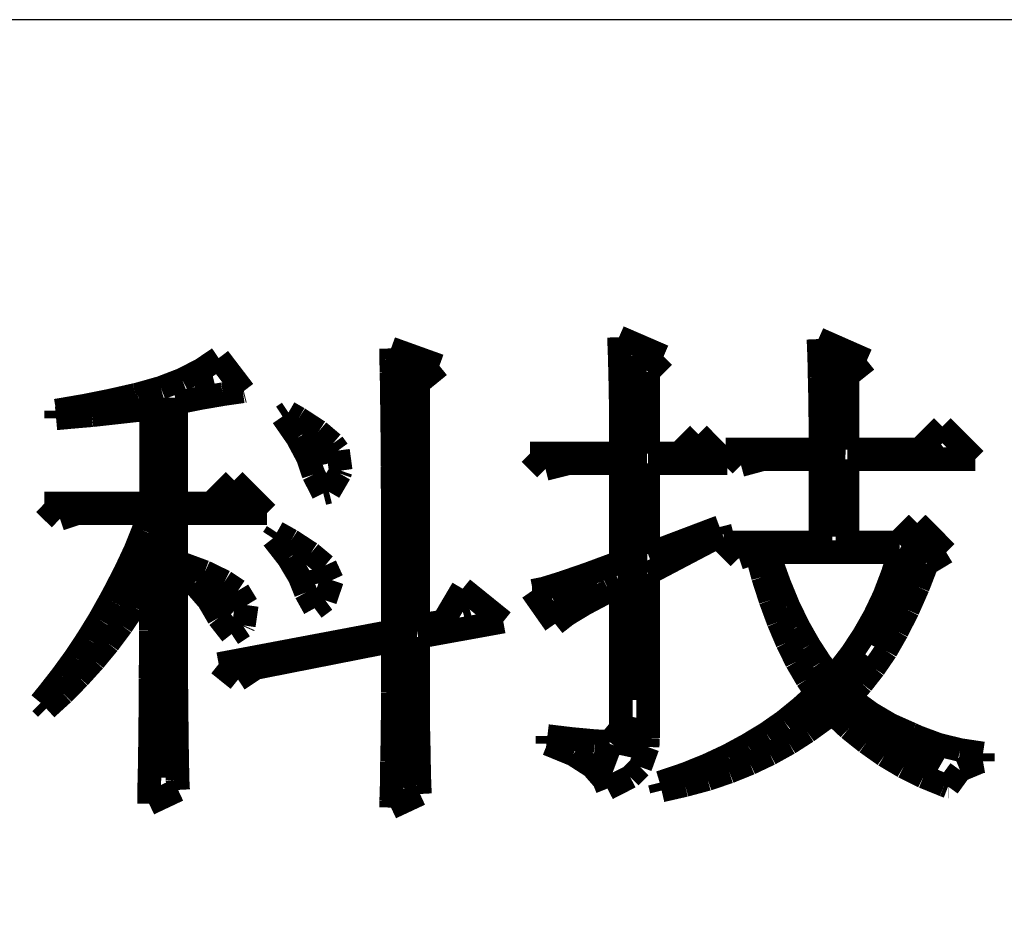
# Model space of a CAD drawing. Extents: x -53 to 531, y -106 to 304.
# Tile 56 of 65: x 511.97 to 516.21, y -94.5 to -90.65. Entities that reach past the tile are written whole.
import ezdxf

# ---------------------------------------------------------------- set-up
doc = ezdxf.new("R2010")
doc.units = 0
doc.layers.add('BOARD_GEOMETRY_DIMENSION', color=2, linetype='CONTINUOUS')
doc.layers.add('BOARD_GEOMETRY_SILKSCREEN_TOP', color=1, linetype='CONTINUOUS')

msp = doc.modelspace()

# ---------------------------------------------------------------- linework, layer by layer
at = {"layer": 'BOARD_GEOMETRY_DIMENSION'}
msp.add_lwpolyline([(526.20672, -90.654378), (473.706698, -90.654378), (473.706698, -101.154484)], dxfattribs=at)
for points, const_width in [([(514.550914, -92.110052), (514.547612, -92.020644)], 0.1016), ([(514.547612, -92.020644), (514.739382, -92.103702)], 0.1016), ([(515.408926, -92.105734), (515.405624, -92.028772)], 0.1016), ([(515.405624, -92.028772), (515.613904, -92.120466)], 0.1016), ([(513.56768, -92.114878), (513.566918, -92.069158)], 0.1016), ([(513.566918, -92.069158), (513.775198, -92.144088)], 0.1016), ([(514.602222, -92.101924), (514.608318, -93.582236)], 0.127), ([(515.47649, -92.087954), (515.443978, -92.878402)], 0.127), ([(512.751578, -92.160852), (512.825492, -92.110814)], 0.1016), ([(512.825492, -92.110814), (512.933696, -92.252546)], 0.1016), ([(513.568696, -92.17025), (513.56768, -92.114878)], 0.1016), ([(513.636006, -92.131896), (513.602986, -93.95968)], 0.127), ([(514.5532, -92.203778), (514.550914, -92.110052)], 0.1016), ([(514.739382, -92.103702), (514.67258, -92.170504)], 0.1016), ([(515.410704, -92.193364), (515.408926, -92.105734)], 0.1016), ([(515.613904, -92.120466), (515.530592, -92.187014)], 0.1016), ([(512.66852, -92.203524), (512.751578, -92.160852)], 0.1016), ([(513.57022, -92.23375), (513.568696, -92.17025)], 0.1016), ([(513.775198, -92.144088), (513.683504, -92.219018)], 0.1016), ([(514.67258, -92.170504), (514.67258, -92.521278)], 0.1016), ([(512.576826, -92.23883), (512.66852, -92.203524)], 0.1016), ([(512.722114, -92.230194), (512.805426, -92.209366)], 0.127), ([(513.683504, -92.219018), (513.683504, -93.26118)], 0.1016), ([(514.554978, -92.300552), (514.5532, -92.203778)], 0.1016), ([(515.41299, -92.291154), (515.410704, -92.193364)], 0.1016), ([(515.530592, -92.187014), (515.530592, -92.504514)], 0.1016), ([(512.477004, -92.267024), (512.576826, -92.23883)], 0.1016), ([(512.929632, -92.253562), (512.843526, -92.266008)], 0.1016), ([(512.933696, -92.252546), (512.929632, -92.253562)], 0.1016), ([(513.570982, -92.306648), (513.57022, -92.23375)], 0.1016), ([(512.253992, -92.314776), (512.353306, -92.294964)], 0.1016), ([(512.353306, -92.294964), (512.467606, -92.269056)], 0.1016), ([(512.467606, -92.269056), (512.477004, -92.267024)], 0.1016), ([(512.58978, -92.280486), (512.581398, -93.916754)], 0.127), ([(512.747514, -92.282518), (512.642612, -92.303346)], 0.1016), ([(512.642612, -92.303346), (512.642612, -92.736416)], 0.1016), ([(512.843526, -92.266008), (512.747514, -92.282518)], 0.1016), ([(514.555994, -92.401644), (514.554978, -92.300552)], 0.1016), ([(515.414006, -92.399358), (515.41299, -92.291154)], 0.1016), ([(512.125976, -92.336874), (512.253992, -92.314776)], 0.1016), ([(512.125976, -92.370148), (512.125976, -92.336874)], 0.1016), ([(512.383278, -92.345002), (512.280408, -92.356432)], 0.1016), ([(512.505198, -92.33154), (512.383278, -92.345002)], 0.1016), ([(512.534408, -92.328238), (512.505198, -92.33154)], 0.1016), ([(512.534408, -92.736416), (512.534408, -92.328238)], 0.1016), ([(513.10032, -92.361766), (513.12572, -92.345002)], 0.1016), ([(513.12572, -92.345002), (513.169408, -92.370148)], 0.1016), ([(513.571998, -92.387674), (513.570982, -92.306648)], 0.1016), ([(512.193794, -92.363798), (512.125976, -92.370148)], 0.1016), ([(512.280408, -92.356432), (512.193794, -92.363798)], 0.1016), ([(513.16382, -92.45346), (513.10032, -92.361766)], 0.1016), ([(513.169408, -92.370148), (513.255514, -92.426282)], 0.1016), ([(513.573014, -92.478352), (513.571998, -92.387674)], 0.1016), ([(513.255514, -92.426282), (513.316982, -92.478352)], 0.1016), ([(514.555994, -92.521278), (514.555994, -92.401644)], 0.1016), ([(515.414006, -92.504514), (515.414006, -92.399358)], 0.1016), ([(515.838694, -92.504514), (515.938516, -92.404692)], 0.1016), ([(515.938516, -92.404692), (516.079994, -92.54617)], 0.1016), ([(513.208778, -92.537534), (513.16382, -92.45346)], 0.1016), ([(513.240528, -92.458794), (513.264404, -92.57157)], 0.127), ([(514.80593, -92.521278), (514.889496, -92.437966)], 0.1016), ([(515.01421, -92.562934), (514.889496, -92.437966)], 0.1016), ([(515.91083, -92.497148), (515.931912, -92.480892)], 0.127), ([(513.316982, -92.478352), (513.338826, -92.508578)], 0.1016), ([(513.338826, -92.508578), (513.35051, -92.594938)], 0.1016), ([(513.573014, -92.578174), (513.573014, -92.478352)], 0.1016), ([(514.88721, -92.51315), (514.905498, -92.506292)], 0.127), ([(515.072376, -92.571062), (515.005828, -92.504514)], 0.1016), ([(515.005828, -92.504514), (515.414006, -92.504514)], 0.1016), ([(515.530592, -92.504514), (515.838694, -92.504514)], 0.1016), ([(513.233924, -92.611448), (513.208778, -92.537534)], 0.1016), ([(514.231382, -92.587826), (514.16458, -92.521278)], 0.1016), ([(514.16458, -92.521278), (514.555994, -92.521278)], 0.1016), ([(514.67258, -92.521278), (514.80593, -92.521278)], 0.1016), ([(515.164324, -92.54617), (515.072376, -92.571062)], 0.1016), ([(515.414006, -92.54617), (515.164324, -92.54617)], 0.1016), ([(515.414006, -92.90431), (515.414006, -92.54617)], 0.1016), ([(516.079994, -92.54617), (515.530592, -92.54617)], 0.1016), ([(515.530592, -92.54617), (515.530592, -92.90431)], 0.1016), ([(513.35051, -92.594938), (513.346192, -92.607384)], 0.1016), ([(513.57403, -92.686378), (513.573014, -92.578174)], 0.1016), ([(514.331204, -92.562934), (514.231382, -92.587826)], 0.1016), ([(514.555994, -92.562934), (514.331204, -92.562934)], 0.1016), ([(514.555994, -92.987622), (514.555994, -92.562934)], 0.1016), ([(515.01421, -92.562934), (514.67258, -92.562934)], 0.1016), ([(514.67258, -92.562934), (514.67258, -92.954348)], 0.1016), ([(512.792218, -92.736416), (512.892294, -92.636594)], 0.1016), ([(512.892294, -92.636594), (513.034026, -92.778072)], 0.1016), ([(513.275326, -92.692728), (513.233924, -92.611448)], 0.1016), ([(513.346192, -92.607384), (513.300218, -92.686378)], 0.1016), ([(512.874006, -92.729304), (512.912614, -92.705682)], 0.127), ([(513.300218, -92.686378), (513.275326, -92.692728)], 0.1016), ([(513.57403, -92.804234), (513.57403, -92.686378)], 0.1016), ([(512.142994, -92.802964), (512.076192, -92.736416)], 0.1016), ([(512.076192, -92.736416), (512.534408, -92.736416)], 0.1016), ([(512.642612, -92.736416), (512.792218, -92.736416)], 0.1016), ([(512.217924, -92.778072), (512.142994, -92.802964)], 0.1016), ([(512.526026, -92.778072), (512.217924, -92.778072)], 0.1016), ([(512.50088, -92.853002), (512.526026, -92.778072)], 0.1016), ([(513.034026, -92.778072), (512.642612, -92.778072)], 0.1016), ([(512.642612, -92.778072), (512.642612, -92.986352)], 0.1016), ([(513.5753, -92.929964), (513.57403, -92.804234)], 0.1016), ([(512.467606, -92.936314), (512.50088, -92.853002)], 0.1016), ([(514.67258, -92.954348), (514.980682, -92.837762)], 0.1016), ([(514.980682, -92.837762), (514.989318, -92.871036)], 0.1016), ([(515.747, -92.90431), (515.830312, -92.820998)], 0.1016), ([(515.830312, -92.820998), (515.955026, -92.945966)], 0.1016), ([(512.530598, -92.878148), (512.446016, -93.109796), (512.399788, -93.169232)], 0.127), ([(513.058918, -92.886276), (513.075428, -92.861384)], 0.1016), ([(513.12572, -92.971874), (513.058918, -92.886276)], 0.1016), ([(513.075428, -92.861384), (513.136896, -92.895674)], 0.1016), ([(513.136896, -92.895674), (513.221224, -92.950792)], 0.1016), ([(514.989318, -92.871036), (514.67258, -93.03766)], 0.1016), ([(515.843774, -92.896944), (515.624318, -93.340682)], 0.127), ([(512.42468, -93.028008), (512.467606, -92.936314)], 0.1016), ([(513.5753, -93.286072), (513.5753, -92.929964)], 0.1016), ([(515.063994, -92.970858), (514.9977, -92.90431)], 0.1016), ([(514.9977, -92.90431), (515.414006, -92.90431)], 0.1016), ([(515.530592, -92.90431), (515.747, -92.90431)], 0.1016), ([(513.174488, -93.053916), (513.12572, -92.971874)], 0.1016), ([(513.221224, -92.950792), (513.283708, -93.002862)], 0.1016), ([(515.138924, -92.945966), (515.063994, -92.970858)], 0.1016), ([(515.167118, -93.052138), (515.138924, -92.945966)], 0.1016), ([(515.755382, -92.945966), (515.189216, -92.945966)], 0.1016), ([(515.189216, -92.945966), (515.200392, -92.980256)], 0.1016), ([(515.200392, -92.980256), (515.237222, -93.082364)], 0.1016), ([(515.723886, -93.041724), (515.755382, -92.945966)], 0.1016), ([(515.955026, -92.945966), (515.872222, -92.996004)], 0.1016), ([(512.642612, -92.986352), (512.649724, -92.988384)], 0.1016), ([(512.71932, -93.081094), (512.642612, -93.019626)], 0.1016), ([(512.642612, -93.019626), (512.642612, -93.406976)], 0.1016), ([(512.649724, -92.988384), (512.765294, -93.031056)], 0.1016), ([(513.231384, -93.020642), (513.243322, -93.082872)], 0.127), ([(513.283708, -93.002862), (513.312918, -93.066362)], 0.1016), ([(514.412484, -93.040708), (514.555994, -92.987622)], 0.1016), ([(515.872222, -92.996004), (515.833614, -93.095826)], 0.1016), ([(512.373118, -93.12783), (512.42468, -93.028008)], 0.1016), ([(512.534408, -93.061282), (512.51231, -93.098874)], 0.1016), ([(512.534408, -93.17355), (512.534408, -93.061282)], 0.1016), ([(512.765294, -93.031056), (512.850892, -93.072712)], 0.1016), ([(513.200396, -93.119448), (513.174488, -93.053916)], 0.1016), ([(513.312918, -93.066362), (513.283708, -93.152976)], 0.1016), ([(514.300978, -93.079062), (514.412484, -93.040708)], 0.1016), ([(514.67258, -93.03766), (514.67258, -93.745558)], 0.1016), ([(515.199376, -93.15196), (515.167118, -93.052138)], 0.1016), ([(515.68858, -93.134434), (515.723886, -93.041724)], 0.1016), ([(512.51231, -93.098874), (512.462526, -93.180916)], 0.1016), ([(512.781804, -93.152976), (512.71932, -93.081094)], 0.1016), ([(512.811522, -93.112844), (512.895088, -93.196156)], 0.127), ([(512.850892, -93.072712), (512.908804, -93.11132)], 0.1016), ([(513.791708, -93.244416), (513.87502, -93.102938)], 0.1016), ([(513.87502, -93.102938), (514.050026, -93.244416)], 0.1016), ([(514.17728, -93.112336), (514.223, -93.103192)], 0.1016), ([(514.223, -93.103192), (514.300978, -93.079062)], 0.1016), ([(514.272022, -93.167454), (514.454902, -93.084142)], 0.127), ([(514.555994, -93.087444), (514.505194, -93.112336)], 0.1016), ([(514.555994, -93.703648), (514.555994, -93.087444)], 0.1016), ([(515.237222, -93.082364), (515.276592, -93.178122)], 0.1016), ([(515.833614, -93.095826), (515.789926, -93.194632)], 0.1016), ([(512.359402, -93.152976), (512.373118, -93.12783)], 0.1016), ([(512.908804, -93.11132), (512.946396, -93.17355)], 0.1016), ([(513.237988, -93.187266), (513.200396, -93.119448)], 0.1016), ([(514.272784, -93.254068), (514.173216, -93.112336)], 0.1016), ([(514.173216, -93.112336), (514.17728, -93.112336)], 0.1016), ([(514.505194, -93.112336), (514.399022, -93.168724)], 0.1016), ([(515.646924, -93.22181), (515.68858, -93.134434)], 0.1016), ([(512.312412, -93.23705), (512.359402, -93.152976)], 0.1016), ([(512.462526, -93.180916), (512.408424, -93.26118)], 0.1016), ([(512.533392, -93.283024), (512.534408, -93.17355)], 0.1016), ([(512.825492, -93.227652), (512.781804, -93.152976)], 0.1016), ([(512.946396, -93.17355), (512.933696, -93.26118)], 0.1016), ([(513.283708, -93.152976), (513.237988, -93.187266)], 0.1016), ([(513.87629, -93.204792), (513.906516, -93.195902)], 0.127), ([(514.399022, -93.168724), (514.321806, -93.21546)], 0.1016), ([(515.23392, -93.245686), (515.199376, -93.15196)], 0.1016), ([(515.276592, -93.178122), (515.31901, -93.265498)], 0.1016), ([(512.881118, -93.298518), (512.825492, -93.227652)], 0.1016), ([(514.321806, -93.21546), (514.272784, -93.254068)], 0.1016), ([(515.600188, -93.304106), (515.646924, -93.22181)], 0.1016), ([(515.789926, -93.194632), (515.743698, -93.286326)], 0.1016), ([(512.261612, -93.319346), (512.312412, -93.23705)], 0.1016), ([(512.408424, -93.26118), (512.35102, -93.338142)], 0.1016), ([(512.931918, -93.265244), (512.881118, -93.298518)], 0.1016), ([(512.933696, -93.26118), (512.931918, -93.265244)], 0.1016), ([(513.683504, -93.26118), (513.791708, -93.244416)], 0.1016), ([(514.050026, -93.244416), (513.683504, -93.310964)], 0.1016), ([(515.271512, -93.334332), (515.23392, -93.245686)], 0.1016), ([(515.31901, -93.265498), (515.364984, -93.346778)], 0.1016), ([(512.208526, -93.39961), (512.261612, -93.319346)], 0.1016), ([(512.533392, -93.38818), (512.533392, -93.283024)], 0.1016), ([(512.825492, -93.42755), (513.5753, -93.286072)], 0.1016), ([(513.683504, -93.310964), (513.683504, -93.460062)], 0.1016), ([(515.548118, -93.3831), (515.600188, -93.304106)], 0.1016), ([(515.743698, -93.286326), (515.6962, -93.369638)], 0.1016), ([(512.35102, -93.338142), (512.289806, -93.412056)], 0.1016), ([(513.5753, -93.327728), (512.983988, -93.444314)], 0.1016), ([(513.5753, -93.442282), (513.5753, -93.327728)], 0.1016), ([(515.311898, -93.416374), (515.271512, -93.334332)], 0.1016), ([(515.364984, -93.346778), (515.41299, -93.420692)], 0.1016), ([(512.151122, -93.478604), (512.208526, -93.39961)], 0.1016), ([(512.532122, -93.490034), (512.533392, -93.38818)], 0.1016), ([(515.617206, -93.393768), (515.398004, -93.622622), (515.342124, -93.664278)], 0.127), ([(515.491222, -93.457014), (515.548118, -93.3831)], 0.1016), ([(515.6962, -93.369638), (515.644892, -93.444568)], 0.1016), ([(512.289806, -93.412056), (512.224782, -93.483938)], 0.1016), ([(512.642612, -93.406976), (512.643374, -93.524578)], 0.1016), ([(512.908804, -93.494352), (512.825492, -93.42755)], 0.1016), ([(512.983988, -93.444314), (512.908804, -93.494352)], 0.1016), ([(513.57403, -93.551502), (513.5753, -93.442282)], 0.1016), ([(515.356602, -93.492574), (515.311898, -93.416374)], 0.1016), ([(515.41299, -93.420692), (515.46379, -93.48724)], 0.1016), ([(515.644892, -93.444568), (515.592822, -93.511116)], 0.1016), ([(512.090924, -93.555566), (512.151122, -93.478604)], 0.1016), ([(512.224782, -93.483938), (512.156202, -93.553534)], 0.1016), ([(512.532122, -93.589094), (512.532122, -93.490034)], 0.1016), ([(513.683504, -93.460062), (513.68452, -93.599508)], 0.1016), ([(515.46379, -93.48724), (515.491222, -93.457014)], 0.1016), ([(512.643374, -93.524578), (512.64439, -93.628464)], 0.1016), ([(515.397496, -93.553788), (515.356602, -93.492574)], 0.1016), ([(515.592822, -93.511116), (515.53872, -93.570552)], 0.1016), ([(512.059428, -93.594174), (512.090924, -93.555566)], 0.1016), ([(512.156202, -93.553534), (512.08432, -93.619066)], 0.1016), ([(513.57403, -93.655642), (513.57403, -93.551502)], 0.1016), ([(515.329424, -93.615256), (515.397496, -93.553788)], 0.1016), ([(515.485888, -93.585538), (515.940802, -93.844618)], 0.127), ([(515.53872, -93.570552), (515.555484, -93.584014)], 0.1016), ([(512.08432, -93.619066), (512.059428, -93.594174)], 0.1016), ([(512.531106, -93.684852), (512.532122, -93.589094)], 0.1016), ([(513.68452, -93.599508), (513.68452, -93.71711)], 0.1016), ([(515.257796, -93.673676), (515.329424, -93.615256)], 0.1016), ([(515.555484, -93.584014), (515.6327, -93.640148)], 0.1016), ([(512.64439, -93.628464), (512.645406, -93.721174)], 0.1016), ([(513.573014, -93.754448), (513.57403, -93.655642)], 0.1016), ([(514.586728, -93.82633), (514.623812, -93.65869)], 0.127), ([(515.46379, -93.6371), (515.431532, -93.664278)], 0.1016), ([(515.535926, -93.704918), (515.46379, -93.6371)], 0.1016), ([(515.6327, -93.640148), (515.716012, -93.68917)], 0.1016), ([(512.53009, -93.776292), (512.531106, -93.684852)], 0.1016), ([(515.181596, -93.726762), (515.257796, -93.673676)], 0.1016), ([(515.431532, -93.664278), (515.356602, -93.71838)], 0.1016), ([(515.716012, -93.68917), (515.80542, -93.728794)], 0.1016), ([(512.645406, -93.721174), (512.646422, -93.801438)], 0.1016), ([(513.68452, -93.71711), (513.686806, -93.8149)], 0.1016), ([(514.23951, -93.77045), (514.23951, -93.737176)], 0.1016), ([(514.23951, -93.737176), (514.342888, -93.749622)], 0.1016), ([(514.507226, -93.762068), (514.555994, -93.703648)], 0.1016), ([(515.100824, -93.77553), (515.181596, -93.726762)], 0.1016), ([(515.356602, -93.71838), (515.278624, -93.768418)], 0.1016), ([(515.611618, -93.765116), (515.535926, -93.704918)], 0.1016), ([(515.80542, -93.728794), (515.832598, -93.74124)], 0.1016), ([(515.832598, -93.74124), (515.922006, -93.774514)], 0.1016), ([(512.52882, -93.865954), (512.53009, -93.776292)], 0.1016), ([(513.570982, -93.847158), (513.573014, -93.754448)], 0.1016), ([(514.351016, -93.81617), (514.23951, -93.77045)], 0.1016), ([(514.342888, -93.749622), (514.443726, -93.75902)], 0.1016), ([(514.443726, -93.75902), (514.50621, -93.762068)], 0.1016), ([(514.50621, -93.762068), (514.507226, -93.762068)], 0.1016), ([(514.670802, -93.783912), (514.639306, -93.870272)], 0.1016), ([(514.67258, -93.745558), (514.670802, -93.783912)], 0.1016), ([(515.016496, -93.82125), (515.100824, -93.77553)], 0.1016), ([(515.278624, -93.768418), (515.196328, -93.814138)], 0.1016), ([(515.689596, -93.820234), (515.611618, -93.765116)], 0.1016), ([(515.922006, -93.774514), (516.015478, -93.797374)], 0.1016), ([(512.646422, -93.801438), (512.647692, -93.870018)], 0.1016), ([(513.686806, -93.8149), (513.687822, -93.892878)], 0.1016), ([(514.432296, -93.86824), (514.351016, -93.81617)], 0.1016), ([(514.4389, -93.81236), (514.537198, -93.849444)], 0.127), ([(514.92658, -93.86316), (515.016496, -93.82125)], 0.1016), ([(515.196328, -93.814138), (515.110984, -93.854778)], 0.1016), ([(515.771892, -93.869256), (515.689596, -93.820234)], 0.1016), ([(516.015478, -93.797374), (516.113522, -93.812106)], 0.1016), ([(516.113522, -93.812106), (516.113522, -93.84538)], 0.1016), ([(512.526788, -93.951298), (512.52882, -93.865954)], 0.1016), ([(512.647692, -93.870018), (512.648708, -93.926152)], 0.1016), ([(513.57022, -93.934534), (513.570982, -93.847158)], 0.1016), ([(514.483096, -93.92666), (514.432296, -93.86824)], 0.1016), ([(514.639306, -93.870272), (514.595618, -93.912944)], 0.1016), ([(514.834124, -93.900498), (514.92658, -93.86316)], 0.1016), ([(515.110984, -93.854778), (515.021322, -93.8911)], 0.1016), ([(515.85749, -93.911928), (515.771892, -93.869256)], 0.1016), ([(516.102092, -93.847412), (516.014716, -93.883734)], 0.1016), ([(516.113522, -93.84538), (516.102092, -93.847412)], 0.1016), ([(513.687822, -93.892878), (513.6896, -93.949266)], 0.1016), ([(514.595618, -93.912944), (514.497828, -93.962982)], 0.1016), ([(514.73608, -93.933772), (514.834124, -93.900498)], 0.1016), ([(515.021322, -93.8911), (514.928612, -93.922342)], 0.1016), ([(515.946898, -93.94825), (515.85749, -93.911928)], 0.1016), ([(516.014716, -93.883734), (515.963408, -93.9546)], 0.1016), ([(512.526026, -94.02826), (512.526788, -93.951298)], 0.1016), ([(512.648708, -93.926152), (512.650994, -93.969078)], 0.1016), ([(513.56768, -94.015814), (513.57022, -93.934534)], 0.1016), ([(513.6896, -93.949266), (513.691632, -93.986604)], 0.1016), ([(514.497828, -93.962982), (514.483096, -93.92666)], 0.1016), ([(514.722618, -93.937836), (514.73608, -93.933772)], 0.1016), ([(514.731, -93.971364), (514.722618, -93.937836)], 0.1016), ([(514.832092, -93.94825), (514.731, -93.971364)], 0.1016), ([(514.928612, -93.922342), (514.832092, -93.94825)], 0.1016), ([(515.963408, -93.9546), (515.946898, -93.94825)], 0.1016), ([(515.9629, -93.954346), (515.963916, -93.954346)], 0.1016), ([(512.650994, -93.969078), (512.526026, -94.02826)], 0.1016), ([(513.691632, -93.986604), (513.566918, -94.045024)], 0.1016), ([(513.566918, -94.045024), (513.56768, -94.015814)], 0.1016)]:
    msp.add_lwpolyline(points, dxfattribs=dict(at, const_width=const_width))
at = {"layer": 'BOARD_GEOMETRY_SILKSCREEN_TOP'}
msp.add_lwpolyline([(526.20672, -90.654378), (473.706698, -90.654378), (473.706698, -101.154484)], dxfattribs=at)
for points, const_width in [([(514.547612, -92.020644), (514.739382, -92.103702)], 0.1016), ([(514.550914, -92.110052), (514.547612, -92.020644)], 0.1016), ([(515.405624, -92.028772), (515.613904, -92.120466)], 0.1016), ([(515.408926, -92.105734), (515.405624, -92.028772)], 0.1016), ([(513.566918, -92.069158), (513.775198, -92.144088)], 0.1016), ([(513.56768, -92.114878), (513.566918, -92.069158)], 0.1016), ([(514.602222, -92.101924), (514.608318, -93.582236)], 0.127), ([(515.47649, -92.087954), (515.443978, -92.878402)], 0.127), ([(512.751578, -92.160852), (512.825492, -92.110814)], 0.1016), ([(512.825492, -92.110814), (512.933696, -92.252546)], 0.1016), ([(513.568696, -92.17025), (513.56768, -92.114878)], 0.1016), ([(513.636006, -92.131896), (513.602986, -93.95968)], 0.127), ([(514.5532, -92.203778), (514.550914, -92.110052)], 0.1016), ([(514.739382, -92.103702), (514.67258, -92.170504)], 0.1016), ([(515.410704, -92.193364), (515.408926, -92.105734)], 0.1016), ([(515.613904, -92.120466), (515.530592, -92.187014)], 0.1016), ([(512.66852, -92.203524), (512.751578, -92.160852)], 0.1016), ([(513.57022, -92.23375), (513.568696, -92.17025)], 0.1016), ([(513.775198, -92.144088), (513.683504, -92.219018)], 0.1016), ([(514.67258, -92.170504), (514.67258, -92.521278)], 0.1016), ([(512.576826, -92.23883), (512.66852, -92.203524)], 0.1016), ([(512.722114, -92.230194), (512.805426, -92.209366)], 0.127), ([(513.683504, -92.219018), (513.683504, -93.26118)], 0.1016), ([(514.554978, -92.300552), (514.5532, -92.203778)], 0.1016), ([(515.41299, -92.291154), (515.410704, -92.193364)], 0.1016), ([(515.530592, -92.187014), (515.530592, -92.504514)], 0.1016), ([(512.477004, -92.267024), (512.576826, -92.23883)], 0.1016), ([(512.929632, -92.253562), (512.843526, -92.266008)], 0.1016), ([(512.933696, -92.252546), (512.929632, -92.253562)], 0.1016), ([(513.570982, -92.306648), (513.57022, -92.23375)], 0.1016), ([(512.253992, -92.314776), (512.353306, -92.294964)], 0.1016), ([(512.353306, -92.294964), (512.467606, -92.269056)], 0.1016), ([(512.467606, -92.269056), (512.477004, -92.267024)], 0.1016), ([(512.58978, -92.280486), (512.581398, -93.916754)], 0.127), ([(512.747514, -92.282518), (512.642612, -92.303346)], 0.1016), ([(512.642612, -92.303346), (512.642612, -92.736416)], 0.1016), ([(512.843526, -92.266008), (512.747514, -92.282518)], 0.1016), ([(514.555994, -92.401644), (514.554978, -92.300552)], 0.1016), ([(515.414006, -92.399358), (515.41299, -92.291154)], 0.1016), ([(512.125976, -92.336874), (512.253992, -92.314776)], 0.1016), ([(512.125976, -92.370148), (512.125976, -92.336874)], 0.1016), ([(512.383278, -92.345002), (512.280408, -92.356432)], 0.1016), ([(512.505198, -92.33154), (512.383278, -92.345002)], 0.1016), ([(512.534408, -92.328238), (512.505198, -92.33154)], 0.1016), ([(512.534408, -92.736416), (512.534408, -92.328238)], 0.1016), ([(513.10032, -92.361766), (513.12572, -92.345002)], 0.1016), ([(513.12572, -92.345002), (513.169408, -92.370148)], 0.1016), ([(513.571998, -92.387674), (513.570982, -92.306648)], 0.1016), ([(512.193794, -92.363798), (512.125976, -92.370148)], 0.1016), ([(512.280408, -92.356432), (512.193794, -92.363798)], 0.1016), ([(513.16382, -92.45346), (513.10032, -92.361766)], 0.1016), ([(513.169408, -92.370148), (513.255514, -92.426282)], 0.1016), ([(513.573014, -92.478352), (513.571998, -92.387674)], 0.1016), ([(513.255514, -92.426282), (513.316982, -92.478352)], 0.1016), ([(514.555994, -92.521278), (514.555994, -92.401644)], 0.1016), ([(515.414006, -92.504514), (515.414006, -92.399358)], 0.1016), ([(515.838694, -92.504514), (515.938516, -92.404692)], 0.1016), ([(515.938516, -92.404692), (516.079994, -92.54617)], 0.1016), ([(513.208778, -92.537534), (513.16382, -92.45346)], 0.1016), ([(513.240528, -92.458794), (513.264404, -92.57157)], 0.127), ([(514.80593, -92.521278), (514.889496, -92.437966)], 0.1016), ([(515.01421, -92.562934), (514.889496, -92.437966)], 0.1016), ([(515.91083, -92.497148), (515.931912, -92.480892)], 0.127), ([(513.316982, -92.478352), (513.338826, -92.508578)], 0.1016), ([(513.338826, -92.508578), (513.35051, -92.594938)], 0.1016), ([(513.573014, -92.578174), (513.573014, -92.478352)], 0.1016), ([(514.88721, -92.51315), (514.905498, -92.506292)], 0.127), ([(515.005828, -92.504514), (515.414006, -92.504514)], 0.1016), ([(515.072376, -92.571062), (515.005828, -92.504514)], 0.1016), ([(515.530592, -92.504514), (515.838694, -92.504514)], 0.1016), ([(513.233924, -92.611448), (513.208778, -92.537534)], 0.1016), ([(514.16458, -92.521278), (514.555994, -92.521278)], 0.1016), ([(514.231382, -92.587826), (514.16458, -92.521278)], 0.1016), ([(514.67258, -92.521278), (514.80593, -92.521278)], 0.1016), ([(515.164324, -92.54617), (515.072376, -92.571062)], 0.1016), ([(515.414006, -92.54617), (515.164324, -92.54617)], 0.1016), ([(515.414006, -92.90431), (515.414006, -92.54617)], 0.1016), ([(515.530592, -92.54617), (515.530592, -92.90431)], 0.1016), ([(516.079994, -92.54617), (515.530592, -92.54617)], 0.1016), ([(513.35051, -92.594938), (513.346192, -92.607384)], 0.1016), ([(513.57403, -92.686378), (513.573014, -92.578174)], 0.1016), ([(514.331204, -92.562934), (514.231382, -92.587826)], 0.1016), ([(514.555994, -92.562934), (514.331204, -92.562934)], 0.1016), ([(514.555994, -92.987622), (514.555994, -92.562934)], 0.1016), ([(514.67258, -92.562934), (514.67258, -92.954348)], 0.1016), ([(515.01421, -92.562934), (514.67258, -92.562934)], 0.1016), ([(512.792218, -92.736416), (512.892294, -92.636594)], 0.1016), ([(512.892294, -92.636594), (513.034026, -92.778072)], 0.1016), ([(513.275326, -92.692728), (513.233924, -92.611448)], 0.1016), ([(513.346192, -92.607384), (513.300218, -92.686378)], 0.1016), ([(512.874006, -92.729304), (512.912614, -92.705682)], 0.127), ([(513.300218, -92.686378), (513.275326, -92.692728)], 0.1016), ([(513.57403, -92.804234), (513.57403, -92.686378)], 0.1016), ([(512.076192, -92.736416), (512.534408, -92.736416)], 0.1016), ([(512.142994, -92.802964), (512.076192, -92.736416)], 0.1016), ([(512.642612, -92.736416), (512.792218, -92.736416)], 0.1016), ([(512.217924, -92.778072), (512.142994, -92.802964)], 0.1016), ([(512.526026, -92.778072), (512.217924, -92.778072)], 0.1016), ([(512.50088, -92.853002), (512.526026, -92.778072)], 0.1016), ([(512.642612, -92.778072), (512.642612, -92.986352)], 0.1016), ([(513.034026, -92.778072), (512.642612, -92.778072)], 0.1016), ([(513.5753, -92.929964), (513.57403, -92.804234)], 0.1016), ([(512.467606, -92.936314), (512.50088, -92.853002)], 0.1016), ([(514.67258, -92.954348), (514.980682, -92.837762)], 0.1016), ([(514.980682, -92.837762), (514.989318, -92.871036)], 0.1016), ([(515.747, -92.90431), (515.830312, -92.820998)], 0.1016), ([(515.830312, -92.820998), (515.955026, -92.945966)], 0.1016), ([(512.530598, -92.878148), (512.446016, -93.109796), (512.399788, -93.169232)], 0.127), ([(513.058918, -92.886276), (513.075428, -92.861384)], 0.1016), ([(513.12572, -92.971874), (513.058918, -92.886276)], 0.1016), ([(513.075428, -92.861384), (513.136896, -92.895674)], 0.1016), ([(513.136896, -92.895674), (513.221224, -92.950792)], 0.1016), ([(514.989318, -92.871036), (514.67258, -93.03766)], 0.1016), ([(515.843774, -92.896944), (515.624318, -93.340682)], 0.127), ([(512.42468, -93.028008), (512.467606, -92.936314)], 0.1016), ([(513.5753, -93.286072), (513.5753, -92.929964)], 0.1016), ([(514.9977, -92.90431), (515.414006, -92.90431)], 0.1016), ([(515.063994, -92.970858), (514.9977, -92.90431)], 0.1016), ([(515.530592, -92.90431), (515.747, -92.90431)], 0.1016), ([(513.174488, -93.053916), (513.12572, -92.971874)], 0.1016), ([(513.221224, -92.950792), (513.283708, -93.002862)], 0.1016), ([(515.138924, -92.945966), (515.063994, -92.970858)], 0.1016), ([(515.167118, -93.052138), (515.138924, -92.945966)], 0.1016), ([(515.189216, -92.945966), (515.200392, -92.980256)], 0.1016), ([(515.755382, -92.945966), (515.189216, -92.945966)], 0.1016), ([(515.200392, -92.980256), (515.237222, -93.082364)], 0.1016), ([(515.723886, -93.041724), (515.755382, -92.945966)], 0.1016), ([(515.955026, -92.945966), (515.872222, -92.996004)], 0.1016), ([(512.642612, -92.986352), (512.649724, -92.988384)], 0.1016), ([(512.642612, -93.019626), (512.642612, -93.406976)], 0.1016), ([(512.71932, -93.081094), (512.642612, -93.019626)], 0.1016), ([(512.649724, -92.988384), (512.765294, -93.031056)], 0.1016), ([(513.231384, -93.020642), (513.243322, -93.082872)], 0.127), ([(513.283708, -93.002862), (513.312918, -93.066362)], 0.1016), ([(514.412484, -93.040708), (514.555994, -92.987622)], 0.1016), ([(515.872222, -92.996004), (515.833614, -93.095826)], 0.1016), ([(512.373118, -93.12783), (512.42468, -93.028008)], 0.1016), ([(512.534408, -93.061282), (512.51231, -93.098874)], 0.1016), ([(512.534408, -93.17355), (512.534408, -93.061282)], 0.1016), ([(512.765294, -93.031056), (512.850892, -93.072712)], 0.1016), ([(513.200396, -93.119448), (513.174488, -93.053916)], 0.1016), ([(513.312918, -93.066362), (513.283708, -93.152976)], 0.1016), ([(514.300978, -93.079062), (514.412484, -93.040708)], 0.1016), ([(514.67258, -93.03766), (514.67258, -93.745558)], 0.1016), ([(515.199376, -93.15196), (515.167118, -93.052138)], 0.1016), ([(515.68858, -93.134434), (515.723886, -93.041724)], 0.1016), ([(512.51231, -93.098874), (512.462526, -93.180916)], 0.1016), ([(512.781804, -93.152976), (512.71932, -93.081094)], 0.1016), ([(512.811522, -93.112844), (512.895088, -93.196156)], 0.127), ([(512.850892, -93.072712), (512.908804, -93.11132)], 0.1016), ([(513.791708, -93.244416), (513.87502, -93.102938)], 0.1016), ([(513.87502, -93.102938), (514.050026, -93.244416)], 0.1016), ([(514.17728, -93.112336), (514.223, -93.103192)], 0.1016), ([(514.223, -93.103192), (514.300978, -93.079062)], 0.1016), ([(514.272022, -93.167454), (514.454902, -93.084142)], 0.127), ([(514.555994, -93.087444), (514.505194, -93.112336)], 0.1016), ([(514.555994, -93.703648), (514.555994, -93.087444)], 0.1016), ([(515.237222, -93.082364), (515.276592, -93.178122)], 0.1016), ([(515.833614, -93.095826), (515.789926, -93.194632)], 0.1016), ([(512.359402, -93.152976), (512.373118, -93.12783)], 0.1016), ([(512.908804, -93.11132), (512.946396, -93.17355)], 0.1016), ([(513.237988, -93.187266), (513.200396, -93.119448)], 0.1016), ([(514.173216, -93.112336), (514.17728, -93.112336)], 0.1016), ([(514.272784, -93.254068), (514.173216, -93.112336)], 0.1016), ([(514.505194, -93.112336), (514.399022, -93.168724)], 0.1016), ([(515.646924, -93.22181), (515.68858, -93.134434)], 0.1016), ([(512.312412, -93.23705), (512.359402, -93.152976)], 0.1016), ([(512.462526, -93.180916), (512.408424, -93.26118)], 0.1016), ([(512.533392, -93.283024), (512.534408, -93.17355)], 0.1016), ([(512.825492, -93.227652), (512.781804, -93.152976)], 0.1016), ([(512.946396, -93.17355), (512.933696, -93.26118)], 0.1016), ([(513.283708, -93.152976), (513.237988, -93.187266)], 0.1016), ([(513.87629, -93.204792), (513.906516, -93.195902)], 0.127), ([(514.399022, -93.168724), (514.321806, -93.21546)], 0.1016), ([(515.23392, -93.245686), (515.199376, -93.15196)], 0.1016), ([(515.276592, -93.178122), (515.31901, -93.265498)], 0.1016), ([(512.881118, -93.298518), (512.825492, -93.227652)], 0.1016), ([(514.321806, -93.21546), (514.272784, -93.254068)], 0.1016), ([(515.600188, -93.304106), (515.646924, -93.22181)], 0.1016), ([(515.789926, -93.194632), (515.743698, -93.286326)], 0.1016), ([(512.261612, -93.319346), (512.312412, -93.23705)], 0.1016), ([(512.408424, -93.26118), (512.35102, -93.338142)], 0.1016), ([(512.931918, -93.265244), (512.881118, -93.298518)], 0.1016), ([(512.933696, -93.26118), (512.931918, -93.265244)], 0.1016), ([(514.050026, -93.244416), (513.683504, -93.310964)], 0.1016), ([(513.683504, -93.26118), (513.791708, -93.244416)], 0.1016), ([(515.271512, -93.334332), (515.23392, -93.245686)], 0.1016), ([(515.31901, -93.265498), (515.364984, -93.346778)], 0.1016), ([(512.208526, -93.39961), (512.261612, -93.319346)], 0.1016), ([(512.533392, -93.38818), (512.533392, -93.283024)], 0.1016), ([(512.825492, -93.42755), (513.5753, -93.286072)], 0.1016), ([(513.683504, -93.310964), (513.683504, -93.460062)], 0.1016), ([(515.548118, -93.3831), (515.600188, -93.304106)], 0.1016), ([(515.743698, -93.286326), (515.6962, -93.369638)], 0.1016), ([(512.35102, -93.338142), (512.289806, -93.412056)], 0.1016), ([(513.5753, -93.327728), (512.983988, -93.444314)], 0.1016), ([(513.5753, -93.442282), (513.5753, -93.327728)], 0.1016), ([(515.311898, -93.416374), (515.271512, -93.334332)], 0.1016), ([(515.364984, -93.346778), (515.41299, -93.420692)], 0.1016), ([(512.151122, -93.478604), (512.208526, -93.39961)], 0.1016), ([(512.532122, -93.490034), (512.533392, -93.38818)], 0.1016), ([(515.617206, -93.393768), (515.398004, -93.622622), (515.342124, -93.664278)], 0.127), ([(515.491222, -93.457014), (515.548118, -93.3831)], 0.1016), ([(515.6962, -93.369638), (515.644892, -93.444568)], 0.1016), ([(512.289806, -93.412056), (512.224782, -93.483938)], 0.1016), ([(512.642612, -93.406976), (512.643374, -93.524578)], 0.1016), ([(512.908804, -93.494352), (512.825492, -93.42755)], 0.1016), ([(512.983988, -93.444314), (512.908804, -93.494352)], 0.1016), ([(513.57403, -93.551502), (513.5753, -93.442282)], 0.1016), ([(515.356602, -93.492574), (515.311898, -93.416374)], 0.1016), ([(515.41299, -93.420692), (515.46379, -93.48724)], 0.1016), ([(515.644892, -93.444568), (515.592822, -93.511116)], 0.1016), ([(512.090924, -93.555566), (512.151122, -93.478604)], 0.1016), ([(512.224782, -93.483938), (512.156202, -93.553534)], 0.1016), ([(512.532122, -93.589094), (512.532122, -93.490034)], 0.1016), ([(513.683504, -93.460062), (513.68452, -93.599508)], 0.1016), ([(515.46379, -93.48724), (515.491222, -93.457014)], 0.1016), ([(512.643374, -93.524578), (512.64439, -93.628464)], 0.1016), ([(515.397496, -93.553788), (515.356602, -93.492574)], 0.1016), ([(515.592822, -93.511116), (515.53872, -93.570552)], 0.1016), ([(512.059428, -93.594174), (512.090924, -93.555566)], 0.1016), ([(512.156202, -93.553534), (512.08432, -93.619066)], 0.1016), ([(513.57403, -93.655642), (513.57403, -93.551502)], 0.1016), ([(515.329424, -93.615256), (515.397496, -93.553788)], 0.1016), ([(515.485888, -93.585538), (515.940802, -93.844618)], 0.127), ([(515.53872, -93.570552), (515.555484, -93.584014)], 0.1016), ([(512.08432, -93.619066), (512.059428, -93.594174)], 0.1016), ([(512.531106, -93.684852), (512.532122, -93.589094)], 0.1016), ([(513.68452, -93.599508), (513.68452, -93.71711)], 0.1016), ([(515.257796, -93.673676), (515.329424, -93.615256)], 0.1016), ([(515.555484, -93.584014), (515.6327, -93.640148)], 0.1016), ([(512.64439, -93.628464), (512.645406, -93.721174)], 0.1016), ([(513.573014, -93.754448), (513.57403, -93.655642)], 0.1016), ([(514.586728, -93.82633), (514.623812, -93.65869)], 0.127), ([(515.46379, -93.6371), (515.431532, -93.664278)], 0.1016), ([(515.535926, -93.704918), (515.46379, -93.6371)], 0.1016), ([(515.6327, -93.640148), (515.716012, -93.68917)], 0.1016), ([(512.53009, -93.776292), (512.531106, -93.684852)], 0.1016), ([(515.181596, -93.726762), (515.257796, -93.673676)], 0.1016), ([(515.431532, -93.664278), (515.356602, -93.71838)], 0.1016), ([(515.716012, -93.68917), (515.80542, -93.728794)], 0.1016), ([(512.645406, -93.721174), (512.646422, -93.801438)], 0.1016), ([(513.68452, -93.71711), (513.686806, -93.8149)], 0.1016), ([(514.23951, -93.737176), (514.342888, -93.749622)], 0.1016), ([(514.23951, -93.77045), (514.23951, -93.737176)], 0.1016), ([(514.507226, -93.762068), (514.555994, -93.703648)], 0.1016), ([(515.100824, -93.77553), (515.181596, -93.726762)], 0.1016), ([(515.356602, -93.71838), (515.278624, -93.768418)], 0.1016), ([(515.611618, -93.765116), (515.535926, -93.704918)], 0.1016), ([(515.80542, -93.728794), (515.832598, -93.74124)], 0.1016), ([(515.832598, -93.74124), (515.922006, -93.774514)], 0.1016), ([(512.52882, -93.865954), (512.53009, -93.776292)], 0.1016), ([(513.570982, -93.847158), (513.573014, -93.754448)], 0.1016), ([(514.351016, -93.81617), (514.23951, -93.77045)], 0.1016), ([(514.342888, -93.749622), (514.443726, -93.75902)], 0.1016), ([(514.443726, -93.75902), (514.50621, -93.762068)], 0.1016), ([(514.50621, -93.762068), (514.507226, -93.762068)], 0.1016), ([(514.670802, -93.783912), (514.639306, -93.870272)], 0.1016), ([(514.67258, -93.745558), (514.670802, -93.783912)], 0.1016), ([(515.016496, -93.82125), (515.100824, -93.77553)], 0.1016), ([(515.278624, -93.768418), (515.196328, -93.814138)], 0.1016), ([(515.689596, -93.820234), (515.611618, -93.765116)], 0.1016), ([(515.922006, -93.774514), (516.015478, -93.797374)], 0.1016), ([(512.646422, -93.801438), (512.647692, -93.870018)], 0.1016), ([(513.686806, -93.8149), (513.687822, -93.892878)], 0.1016), ([(514.432296, -93.86824), (514.351016, -93.81617)], 0.1016), ([(514.4389, -93.81236), (514.537198, -93.849444)], 0.127), ([(514.92658, -93.86316), (515.016496, -93.82125)], 0.1016), ([(515.196328, -93.814138), (515.110984, -93.854778)], 0.1016), ([(515.771892, -93.869256), (515.689596, -93.820234)], 0.1016), ([(516.015478, -93.797374), (516.113522, -93.812106)], 0.1016), ([(516.113522, -93.812106), (516.113522, -93.84538)], 0.1016), ([(512.526788, -93.951298), (512.52882, -93.865954)], 0.1016), ([(512.647692, -93.870018), (512.648708, -93.926152)], 0.1016), ([(513.57022, -93.934534), (513.570982, -93.847158)], 0.1016), ([(514.483096, -93.92666), (514.432296, -93.86824)], 0.1016), ([(514.639306, -93.870272), (514.595618, -93.912944)], 0.1016), ([(514.834124, -93.900498), (514.92658, -93.86316)], 0.1016), ([(515.110984, -93.854778), (515.021322, -93.8911)], 0.1016), ([(515.85749, -93.911928), (515.771892, -93.869256)], 0.1016), ([(516.102092, -93.847412), (516.014716, -93.883734)], 0.1016), ([(516.113522, -93.84538), (516.102092, -93.847412)], 0.1016), ([(513.687822, -93.892878), (513.6896, -93.949266)], 0.1016), ([(514.595618, -93.912944), (514.497828, -93.962982)], 0.1016), ([(514.73608, -93.933772), (514.834124, -93.900498)], 0.1016), ([(515.021322, -93.8911), (514.928612, -93.922342)], 0.1016), ([(515.946898, -93.94825), (515.85749, -93.911928)], 0.1016), ([(516.014716, -93.883734), (515.963408, -93.9546)], 0.1016), ([(512.526026, -94.02826), (512.526788, -93.951298)], 0.1016), ([(512.648708, -93.926152), (512.650994, -93.969078)], 0.1016), ([(513.56768, -94.015814), (513.57022, -93.934534)], 0.1016), ([(513.6896, -93.949266), (513.691632, -93.986604)], 0.1016), ([(514.497828, -93.962982), (514.483096, -93.92666)], 0.1016), ([(514.722618, -93.937836), (514.73608, -93.933772)], 0.1016), ([(514.731, -93.971364), (514.722618, -93.937836)], 0.1016), ([(514.832092, -93.94825), (514.731, -93.971364)], 0.1016), ([(514.928612, -93.922342), (514.832092, -93.94825)], 0.1016), ([(515.963408, -93.9546), (515.946898, -93.94825)], 0.1016), ([(515.9629, -93.954346), (515.963916, -93.954346)], 0.1016), ([(512.650994, -93.969078), (512.526026, -94.02826)], 0.1016), ([(513.691632, -93.986604), (513.566918, -94.045024)], 0.1016), ([(513.566918, -94.045024), (513.56768, -94.015814)], 0.1016)]:
    msp.add_lwpolyline(points, dxfattribs=dict(at, const_width=const_width))

doc.saveas('drawing.dxf')
